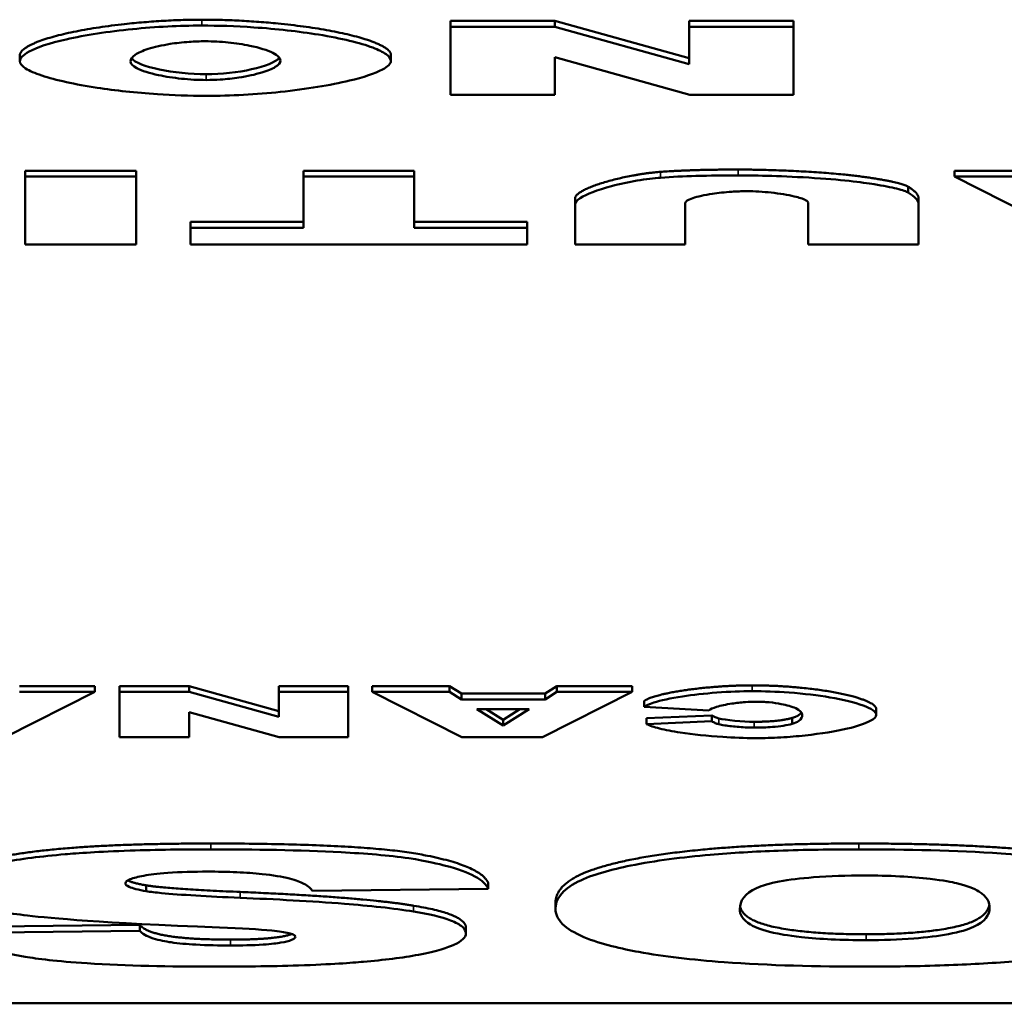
# Model space of a CAD drawing. Header units: inches. Extents: x 23.7 to 69.9, y 6 to 64.2.
# Tile 144 of 158: x 59.13 to 59.46, y 46.662 to 46.992. Entities that reach past the tile are written whole.
import ezdxf

# ---------------------------------------------------------------- set-up
doc = ezdxf.new("R2010")
doc.units = ezdxf.units.IN
doc.header["$MEASUREMENT"] = 0
doc.layers.add('Visible (ANSI)', color=7, linetype='Continuous', lineweight=50)
doc.layers.add('Visible Narrow (ANSI)', color=7, linetype='Continuous', lineweight=35)

msp = doc.modelspace()

# ---------------------------------------------------------------- linework, layer by layer
at = {"layer": 'Visible (ANSI)'}
for p, q in [((59.27466, 46.99152), (59.27466, 46.98956)), ((59.27466, 46.99152), (59.30966, 46.99152)), ((59.30966, 46.99152), (59.30966, 46.98956)), ((59.30966, 46.99152), (59.3547, 46.97897)), ((59.3547, 46.99152), (59.3547, 46.98956)), ((59.3547, 46.99152), (59.38958, 46.99152)), ((59.38958, 46.99152), (59.38958, 46.98956)), ((59.30966, 46.98956), (59.27466, 46.98956)), ((59.27466, 46.98956), (59.27466, 46.96676)), ((59.3547, 46.97701), (59.30966, 46.98956)), ((59.38958, 46.98956), (59.3547, 46.98956)), ((59.3547, 46.98956), (59.3547, 46.97701)), ((59.38958, 46.96676), (59.38958, 46.98956)), ((59.13029, 46.97996), (59.13029, 46.978)), ((59.25468, 46.98013), (59.25468, 46.97817)), ((59.30966, 46.97938), (59.35493, 46.96676)), ((59.30966, 46.96676), (59.30966, 46.97938)), ((59.27466, 46.96676), (59.30966, 46.96676)), ((59.35493, 46.96676), (59.38958, 46.96676)), ((59.13208, 46.9413), (59.13208, 46.93933)), ((59.13208, 46.9413), (59.16927, 46.9413)), ((59.13208, 46.93933), (59.13208, 46.91654)), ((59.16927, 46.93933), (59.13208, 46.93933)), ((59.16927, 46.9413), (59.16927, 46.93933)), ((59.16927, 46.91654), (59.16927, 46.93933)), ((59.2254, 46.9413), (59.2254, 46.93933)), ((59.2254, 46.9413), (59.26248, 46.9413)), ((59.26248, 46.93933), (59.2254, 46.93933)), ((59.2254, 46.93933), (59.2254, 46.92218)), ((59.26248, 46.9413), (59.26248, 46.93933)), ((59.26248, 46.92218), (59.26248, 46.93933)), ((59.44357, 46.9413), (59.48238, 46.9413)), ((59.44357, 46.9413), (59.44357, 46.93933)), ((59.48238, 46.93933), (59.44357, 46.93933)), ((59.44357, 46.93933), (59.48862, 46.91654)), ((59.4281, 46.93594), (59.4281, 46.93398)), ((59.31641, 46.93208), (59.31641, 46.93012)), ((59.43156, 46.93208), (59.43156, 46.93012)), ((59.31641, 46.93012), (59.31641, 46.91654)), ((59.35337, 46.91654), (59.35337, 46.93045)), ((59.3946, 46.93045), (59.3946, 46.91654)), ((59.43156, 46.91654), (59.43156, 46.93012)), ((59.18752, 46.92414), (59.18752, 46.92218)), ((59.18752, 46.92414), (59.2254, 46.92414)), ((59.18752, 46.92218), (59.18752, 46.91654)), ((59.2254, 46.92218), (59.18752, 46.92218)), ((59.26248, 46.92414), (59.30036, 46.92414)), ((59.30036, 46.92218), (59.26248, 46.92218)), ((59.30036, 46.92414), (59.30036, 46.92218)), ((59.30036, 46.91654), (59.30036, 46.92218)), ((59.13208, 46.91654), (59.16927, 46.91654)), ((59.18752, 46.91654), (59.30036, 46.91654)), ((59.31641, 46.91654), (59.35337, 46.91654)), ((59.3946, 46.91654), (59.43156, 46.91654)), ((59.13017, 46.76855), (59.15543, 46.76855)), ((59.15543, 46.76855), (59.15543, 46.76659)), ((59.16374, 46.76855), (59.16374, 46.76659)), ((59.16374, 46.76855), (59.18707, 46.76855)), ((59.18707, 46.76855), (59.18707, 46.76659)), ((59.18707, 46.76855), (59.2171, 46.76018)), ((59.2171, 46.76855), (59.2171, 46.76659)), ((59.2171, 46.76855), (59.24036, 46.76855)), ((59.24036, 46.76855), (59.24036, 46.76659)), ((59.24844, 46.76855), (59.27431, 46.76855)), ((59.24844, 46.76855), (59.24844, 46.76659)), ((59.27431, 46.76855), (59.27431, 46.76659)), ((59.27431, 46.76855), (59.27832, 46.76603)), ((59.30642, 46.76603), (59.31035, 46.76855)), ((59.31035, 46.76855), (59.31035, 46.76659)), ((59.31035, 46.76855), (59.3356, 46.76855)), ((59.3356, 46.76855), (59.3356, 46.76659)), ((59.12532, 46.75139), (59.15543, 46.76659)), ((59.15543, 46.76659), (59.13017, 46.76659)), ((59.18707, 46.76659), (59.16374, 46.76659)), ((59.16374, 46.76659), (59.16374, 46.75139)), ((59.2171, 46.75822), (59.18707, 46.76659)), ((59.24036, 46.76659), (59.2171, 46.76659)), ((59.2171, 46.76659), (59.2171, 46.75822)), ((59.24036, 46.75139), (59.24036, 46.76659)), ((59.27431, 46.76659), (59.24844, 46.76659)), ((59.24844, 46.76659), (59.27847, 46.75139)), ((59.27832, 46.76407), (59.27431, 46.76659)), ((59.27832, 46.76603), (59.27832, 46.76407)), ((59.27832, 46.76603), (59.30642, 46.76603)), ((59.30642, 46.76407), (59.27832, 46.76407)), ((59.3055, 46.75139), (59.3356, 46.76659)), ((59.31035, 46.76659), (59.30642, 46.76407)), ((59.30642, 46.76603), (59.30642, 46.76407)), ((59.3356, 46.76659), (59.31035, 46.76659)), ((59.28348, 46.76078), (59.30103, 46.76078)), ((59.29225, 46.75532), (59.28348, 46.76078)), ((59.28663, 46.76078), (59.29225, 46.75729)), ((59.30103, 46.76078), (59.29225, 46.75532)), ((59.29225, 46.75729), (59.29787, 46.76078)), ((59.33961, 46.76358), (59.33961, 46.76161)), ((59.33961, 46.76161), (59.36124, 46.76037)), ((59.41737, 46.76091), (59.41737, 46.75895)), ((59.18707, 46.7598), (59.21726, 46.75139)), ((59.18707, 46.75139), (59.18707, 46.7598)), ((59.29225, 46.75729), (59.29225, 46.75532)), ((59.34038, 46.75781), (59.36224, 46.75874)), ((59.34038, 46.75781), (59.34038, 46.75585)), ((59.36224, 46.75874), (59.36224, 46.75677)), ((59.38919, 46.75789), (59.38919, 46.75592)), ((59.36224, 46.75677), (59.34038, 46.75585)), ((59.16374, 46.75139), (59.18707, 46.75139)), ((59.21726, 46.75139), (59.24036, 46.75139)), ((59.27847, 46.75139), (59.3055, 46.75139)), ((59.1726, 46.70179), (59.1726, 46.69983)), ((59.28732, 46.70256), (59.28732, 46.7006)), ((59.22842, 46.6999), (59.28732, 46.7006)), ((59.30984, 46.69587), (59.30984, 46.69391)), ((59.11215, 46.68783), (59.17048, 46.68849)), ((59.17048, 46.68849), (59.17048, 46.68652)), ((59.17048, 46.68652), (59.11215, 46.68586)), ((59.27981, 46.68761), (59.27981, 46.68564)), ((60.02185, 46.66224), (56.02185, 46.66224))]:
    msp.add_line(p, q, dxfattribs=at)
for points, degree in [([(59.13029, 46.97996), (59.13029, 46.98395), (59.1445, 46.98906), (59.17129, 46.99192), (59.19127, 46.99192)], 4), ([(59.19127, 46.99192), (59.21148, 46.99192), (59.23816, 46.98946), (59.25468, 46.98413), (59.25468, 46.98013)], 4), ([(59.16771, 46.97897), (59.1699, 46.97611), (59.1821, 46.97366), (59.19277, 46.97366)], 3), ([(59.19277, 46.97366), (59.20291, 46.97366), (59.21502, 46.97614), (59.21725, 46.97919)], 3), ([(59.31641, 46.93208), (59.31641, 46.9341), (59.323, 46.9377), (59.3372, 46.94037), (59.34506, 46.94092)], 4), ([(59.34506, 46.94092), (59.3558, 46.94169), (59.37104, 46.94169)], 2), ([(59.37104, 46.94169), (59.37982, 46.94169), (59.40049, 46.94123), (59.41447, 46.93985), (59.42602, 46.9373), (59.4281, 46.93594)], 5), ([(59.4281, 46.93594), (59.43156, 46.93377), (59.43156, 46.93208)], 2), ([(59.33961, 46.76358), (59.34176, 46.7653), (59.35116, 46.76763), (59.36509, 46.76881), (59.37579, 46.76881)], 4), ([(59.37579, 46.76881), (59.38888, 46.76881), (59.40536, 46.76736), (59.41737, 46.76374), (59.41737, 46.76091)], 4), ([(59.36224, 46.75874), (59.3634, 46.75805), (59.36463, 46.75773)], 2), ([(59.36463, 46.75773), (59.36671, 46.75719), (59.37271, 46.7566), (59.37641, 46.7566)], 3), ([(59.37641, 46.7566), (59.38473, 46.7566), (59.38919, 46.75789)], 2), ([(59.38919, 46.75789), (59.39157, 46.75855), (59.39228, 46.75976)], 2), ([(59.10561, 46.70278), (59.10561, 46.70644), (59.12697, 46.71262), (59.16509, 46.7158), (59.19435, 46.7158)], 2), ([(59.19435, 46.7158), (59.24536, 46.7158), (59.28482, 46.70834), (59.28732, 46.70256)], 2), ([(59.30984, 46.69587), (59.30984, 46.70253), (59.33352, 46.71105), (59.37818, 46.7158), (59.41148, 46.7158)], 2), ([(59.41148, 46.7158), (59.44517, 46.7158), (59.48963, 46.7117), (59.51716, 46.70282), (59.51716, 46.69616)], 2), ([(59.16648, 46.70346), (59.16804, 46.70256), (59.1726, 46.70179)], 2), ([(59.1726, 46.70179), (59.17933, 46.70062), (59.20416, 46.69956)], 2), ([(59.20416, 46.69956), (59.24497, 46.69785), (59.2623, 46.69496)], 2), ([(59.2623, 46.69496), (59.27981, 46.69207), (59.27981, 46.68761)], 2), ([(59.17048, 46.68849), (59.17279, 46.68593), (59.1878, 46.68359), (59.20089, 46.68359)], 2)]:
    msp.add_open_spline(points, degree=degree, dxfattribs=at)
for points, degree, knots in [([(59.19127, 46.98995), (59.18746, 46.98995), (59.1836, 46.98984), (59.17583, 46.98944), (59.17186, 46.98913), (59.15993, 46.98796), (59.15218, 46.98678), (59.14019, 46.98405), (59.13598, 46.98264), (59.1313, 46.98009), (59.13029, 46.979), (59.13029, 46.978)], 3, [-0.199539, -0.199539, -0.199539, -0.199539, -0.17544, -0.17544, -0.1488824, -0.1488824, -0.0909814, -0.0909814, -0.0401741, -0.0401741, 0, 0, 0, 0]), ([(59.25468, 46.97817), (59.25468, 46.97889), (59.25407, 46.97963), (59.25201, 46.9811), (59.25046, 46.98185), (59.24436, 46.98414), (59.23816, 46.98566), (59.22373, 46.988), (59.21629, 46.98883), (59.20259, 46.98976), (59.19665, 46.98995), (59.19127, 46.98995)], 3, [-0.1995184, -0.1995184, -0.1995184, -0.1995184, -0.1756782, -0.1756782, -0.1496219, -0.1496219, -0.0914427, -0.0914427, -0.0409581, -0.0409581, 0, 0, 0, 0]), ([(59.16737, 46.97791), (59.16737, 46.97868), (59.1679, 46.97944), (59.16996, 46.98086), (59.1714, 46.98151), (59.17538, 46.98278), (59.17789, 46.98335), (59.18257, 46.98408), (59.18474, 46.98433), (59.1888, 46.98462), (59.1906, 46.98469), (59.19243, 46.98469)], 3, [-0.1103108, -0.1103108, -0.1103108, -0.1103108, -0.0839154, -0.0839154, -0.0598162, -0.0598162, -0.0329238, -0.0329238, -0.0139063, -0.0139063, 0, 0, 0, 0]), ([(59.19243, 46.98469), (59.19373, 46.98469), (59.19501, 46.98465), (59.1976, 46.98451), (59.19889, 46.98441), (59.20265, 46.98403), (59.20512, 46.98366), (59.21056, 46.98254), (59.21328, 46.98171), (59.21673, 46.97996), (59.21761, 46.97909), (59.21761, 46.97821)], 3, [-0.1300342, -0.1300342, -0.1300342, -0.1300342, -0.117211, -0.117211, -0.1035279, -0.1035279, -0.0751186, -0.0751186, -0.0351666, -0.0351666, 0, 0, 0, 0]), ([(59.13029, 46.978), (59.13029, 46.97718), (59.131, 46.97637), (59.13352, 46.97476), (59.13538, 46.97396), (59.1423, 46.97166), (59.14881, 46.97024), (59.16223, 46.96819), (59.16911, 46.96742), (59.18162, 46.96658), (59.18712, 46.96637), (59.19266, 46.96637)], 3, [-0.2402013, -0.2402013, -0.2402013, -0.2402013, -0.2074165, -0.2074165, -0.1729462, -0.1729462, -0.1010017, -0.1010017, -0.0421887, -0.0421887, 0, 0, 0, 0]), ([(59.19277, 46.9717), (59.19137, 46.9717), (59.18998, 46.97174), (59.1872, 46.97189), (59.18581, 46.97201), (59.18177, 46.97243), (59.17913, 46.97284), (59.17377, 46.97398), (59.17123, 46.97477), (59.16815, 46.97637), (59.16737, 46.97714), (59.16737, 46.97791)], 3, [-0.1245162, -0.1245162, -0.1245162, -0.1245162, -0.1113733, -0.1113733, -0.0973313, -0.0973313, -0.0681394, -0.0681394, -0.0309913, -0.0309913, 0, 0, 0, 0]), ([(59.19266, 46.96637), (59.19691, 46.96637), (59.20113, 46.9665), (59.20951, 46.96696), (59.21367, 46.9673), (59.22641, 46.96865), (59.23445, 46.96998), (59.24544, 46.97261), (59.24939, 46.97389), (59.25363, 46.97618), (59.25468, 46.97717), (59.25468, 46.97817)], 3, [-0.240598, -0.240598, -0.240598, -0.240598, -0.2082413, -0.2082413, -0.1741981, -0.1741981, -0.0974146, -0.0974146, -0.0400493, -0.0400493, 0, 0, 0, 0]), ([(59.21761, 46.97821), (59.21761, 46.97749), (59.21701, 46.97676), (59.21485, 46.97541), (59.21333, 46.97478), (59.20918, 46.97353), (59.20652, 46.97296), (59.20181, 46.97225), (59.19971, 46.97201), (59.19596, 46.97176), (59.19437, 46.9717), (59.19277, 46.9717)], 3, [-0.1063838, -0.1063838, -0.1063838, -0.1063838, -0.0813505, -0.0813505, -0.0576836, -0.0576836, -0.0302523, -0.0302523, -0.0121924, -0.0121924, 0, 0, 0, 0]), ([(59.34506, 46.93896), (59.3429, 46.93881), (59.34016, 46.93848), (59.33436, 46.93749), (59.33144, 46.93687), (59.32384, 46.93488), (59.32019, 46.93346), (59.31696, 46.93136), (59.31641, 46.93067), (59.31641, 46.93012)], 3, [-0.104953, -0.104953, -0.104953, -0.104953, -0.0817004, -0.0817004, -0.059759, -0.059759, -0.022095, -0.022095, 0, 0, 0, 0]), ([(59.37104, 46.93973), (59.36634, 46.93973), (59.36157, 46.93967), (59.35289, 46.93942), (59.34888, 46.93923), (59.34506, 46.93896)], 3, [-0.06692398, -0.06692398, -0.06692398, -0.06692398, -0.03109684, -0.03109684, 0, 0, 0, 0]), ([(59.4281, 46.93398), (59.42756, 46.93433), (59.42622, 46.9348), (59.42234, 46.93576), (59.41985, 46.93626), (59.4126, 46.93741), (59.40565, 46.93832), (59.38467, 46.93959), (59.3754, 46.93973), (59.37104, 46.93973)], 3, [-0.1276942, -0.1276942, -0.1276942, -0.1276942, -0.0972315, -0.0972315, -0.0693385, -0.0693385, -0.0332056, -0.0332056, 0, 0, 0, 0]), ([(59.35337, 46.93045), (59.35337, 46.93073), (59.35361, 46.93101), (59.35446, 46.93156), (59.35508, 46.93183), (59.35747, 46.93265), (59.3598, 46.93316), (59.36438, 46.93385), (59.36659, 46.93409), (59.37053, 46.93435), (59.37223, 46.93442), (59.37393, 46.93442)], 3, [-0.08031026, -0.08031026, -0.08031026, -0.08031026, -0.06903674, -0.06903674, -0.0572899, -0.0572899, -0.0317823, -0.0317823, -0.0129652, -0.0129652, 0, 0, 0, 0]), ([(59.37393, 46.93442), (59.37532, 46.93442), (59.3767, 46.93438), (59.37945, 46.93422), (59.38081, 46.93411), (59.38507, 46.93366), (59.38779, 46.93321), (59.39149, 46.93232), (59.39283, 46.93189), (59.39425, 46.93112), (59.3946, 46.93078), (59.3946, 46.93045)], 3, [-0.08050715, -0.08050715, -0.08050715, -0.08050715, -0.06991661, -0.06991661, -0.05874587, -0.05874587, -0.03281405, -0.03281405, -0.0134246, -0.0134246, 0, 0, 0, 0]), ([(59.43156, 46.93012), (59.43156, 46.93072), (59.43123, 46.93133), (59.43008, 46.93262), (59.42917, 46.93331), (59.4281, 46.93398)], 3, [-0.05228106, -0.05228106, -0.05228106, -0.05228106, -0.02807053, -0.02807053, 0, 0, 0, 0]), ([(59.37579, 46.76685), (59.3722, 46.76685), (59.36814, 46.7667), (59.35982, 46.76608), (59.3559, 46.76563), (59.34835, 46.76447), (59.34507, 46.76375), (59.3412, 46.76253), (59.34014, 46.76204), (59.33961, 46.76161)], 3, [-0.08772328, -0.08772328, -0.08772328, -0.08772328, -0.06556865, -0.06556865, -0.04362797, -0.04362797, -0.01778882, -0.01778882, 0, 0, 0, 0]), ([(59.41737, 46.75895), (59.41737, 46.75947), (59.41692, 46.75999), (59.41542, 46.76103), (59.4143, 46.76156), (59.41019, 46.76307), (59.40636, 46.764), (59.39783, 46.76546), (59.39318, 46.76603), (59.38389, 46.7667), (59.37971, 46.76685), (59.37579, 46.76685)], 3, [-0.142372, -0.142372, -0.142372, -0.142372, -0.1243528, -0.1243528, -0.1049671, -0.1049671, -0.0653719, -0.0653719, -0.0298163, -0.0298163, 0, 0, 0, 0]), ([(59.36124, 46.76037), (59.36172, 46.7608), (59.36267, 46.76122), (59.36522, 46.76201), (59.36698, 46.7624), (59.37035, 46.76291), (59.37187, 46.76308), (59.37468, 46.76328), (59.37592, 46.76332), (59.37718, 46.76332)], 3, [-0.05983602, -0.05983602, -0.05983602, -0.05983602, -0.04235144, -0.04235144, -0.0227604, -0.0227604, -0.0095816, -0.0095816, 0, 0, 0, 0]), ([(59.37718, 46.76332), (59.3779, 46.76332), (59.37861, 46.76331), (59.38005, 46.76324), (59.38076, 46.76319), (59.38294, 46.76298), (59.3843, 46.76278), (59.38742, 46.76219), (59.38912, 46.7617), (59.39175, 46.76048), (59.39258, 46.75973), (59.39258, 46.75892)], 3, [-0.09659888, -0.09659888, -0.09659888, -0.09659888, -0.08876583, -0.08876583, -0.08052556, -0.08052556, -0.06231872, -0.06231872, -0.03255838, -0.03255838, 0, 0, 0, 0]), ([(59.37695, 46.75113), (59.37979, 46.75113), (59.38261, 46.75121), (59.38819, 46.75152), (59.39094, 46.75175), (59.39893, 46.75261), (59.40382, 46.75341), (59.41097, 46.75509), (59.41367, 46.75596), (59.41663, 46.75754), (59.41737, 46.75824), (59.41737, 46.75895)], 3, [-0.1588663, -0.1588663, -0.1588663, -0.1588663, -0.1372239, -0.1372239, -0.1145836, -0.1145836, -0.0674552, -0.0674552, -0.0283716, -0.0283716, 0, 0, 0, 0]), ([(59.39258, 46.75892), (59.39258, 46.75824), (59.3923, 46.75749), (59.39084, 46.75651), (59.39017, 46.7562), (59.38919, 46.75592)], 3, [-0.04060203, -0.04060203, -0.04060203, -0.04060203, -0.01324019, -0.01324019, 0, 0, 0, 0]), ([(59.34038, 46.75585), (59.34133, 46.75531), (59.34288, 46.7548), (59.3467, 46.75385), (59.3491, 46.7534), (59.35587, 46.75236), (59.36081, 46.75183), (59.36946, 46.75127), (59.37322, 46.75113), (59.37695, 46.75113)], 3, [-0.1175077, -0.1175077, -0.1175077, -0.1175077, -0.0946571, -0.0946571, -0.0694909, -0.0694909, -0.0284345, -0.0284345, 0, 0, 0, 0]), ([(59.36463, 46.75576), (59.36416, 46.75589), (59.36375, 46.75604), (59.36297, 46.75637), (59.36258, 46.75657), (59.36224, 46.75677)], 3, [-0.01444909, -0.01444909, -0.01444909, -0.01444909, -0.00832697, -0.00832697, 0, 0, 0, 0]), ([(59.37641, 46.75464), (59.37498, 46.75464), (59.37321, 46.75472), (59.36968, 46.755), (59.36794, 46.75519), (59.36577, 46.75552), (59.3651, 46.75564), (59.36463, 46.75576)], 3, [-0.02672414, -0.02672414, -0.02672414, -0.02672414, -0.01638432, -0.01638432, -0.00606086, -0.00606086, 0, 0, 0, 0]), ([(59.38919, 46.75592), (59.38835, 46.75568), (59.38737, 46.75546), (59.38511, 46.7551), (59.38389, 46.75496), (59.3806, 46.7547), (59.37852, 46.75464), (59.37641, 46.75464)], 3, [-0.03869246, -0.03869246, -0.03869246, -0.03869246, -0.0270969, -0.0270969, -0.01608793, -0.01608793, 0, 0, 0, 0]), ([(59.19435, 46.71384), (59.18535, 46.71384), (59.17613, 46.71372), (59.15661, 46.71307), (59.14959, 46.71255), (59.13758, 46.71152), (59.13047, 46.71063), (59.11705, 46.70806), (59.11281, 46.70656), (59.10718, 46.704), (59.10561, 46.70244), (59.10561, 46.70082)], 3, [-0.1860868, -0.1860868, -0.1860868, -0.1860868, -0.1693712, -0.1693712, -0.1492758, -0.1492758, -0.1111652, -0.1111652, -0.0649681, -0.0649681, 0, 0, 0, 0]), ([(59.28732, 46.7006), (59.2867, 46.70203), (59.28527, 46.70343), (59.28041, 46.70606), (59.27718, 46.70725), (59.27088, 46.70891), (59.26679, 46.70995), (59.25403, 46.71181), (59.24602, 46.71245), (59.22421, 46.71362), (59.20858, 46.71384), (59.19435, 46.71384)], 3, [-0.4654095, -0.4654095, -0.4654095, -0.4654095, -0.3446019, -0.3446019, -0.2304385, -0.2304385, -0.1721307, -0.1721307, -0.1084175, -0.1084175, 0, 0, 0, 0]), ([(59.41148, 46.71384), (59.40247, 46.71384), (59.39336, 46.7137), (59.37665, 46.7131), (59.36897, 46.71266), (59.35254, 46.71122), (59.34315, 46.71003), (59.32877, 46.70713), (59.32217, 46.70541), (59.31171, 46.70016), (59.30984, 46.69696), (59.30984, 46.69391)], 3, [-0.5784243, -0.5784243, -0.5784243, -0.5784243, -0.4607074, -0.4607074, -0.3563236, -0.3563236, -0.2246714, -0.2246714, -0.1222683, -0.1222683, 0, 0, 0, 0]), ([(59.51716, 46.6942), (59.51716, 46.69601), (59.51639, 46.69784), (59.51283, 46.70119), (59.51026, 46.70273), (59.50224, 46.70586), (59.49563, 46.70772), (59.47756, 46.71089), (59.46793, 46.71184), (59.44418, 46.71349), (59.42744, 46.71384), (59.41148, 46.71384)], 3, [-0.3851353, -0.3851353, -0.3851353, -0.3851353, -0.3191755, -0.3191755, -0.260546, -0.260546, -0.1924308, -0.1924308, -0.121625, -0.121625, 0, 0, 0, 0]), ([(59.16567, 46.70246), (59.16567, 46.7027), (59.16579, 46.70293), (59.16632, 46.70338), (59.16671, 46.7036), (59.16833, 46.70427), (59.16996, 46.70467), (59.1738, 46.70536), (59.17626, 46.70571), (59.18407, 46.70627), (59.1887, 46.70638), (59.19319, 46.70638)], 3, [-0.1199457, -0.1199457, -0.1199457, -0.1199457, -0.1063301, -0.1063301, -0.0928068, -0.0928068, -0.0635414, -0.0635414, -0.0342188, -0.0342188, 0, 0, 0, 0]), ([(59.19319, 46.70638), (59.19651, 46.70638), (59.19983, 46.70632), (59.20601, 46.70604), (59.20883, 46.70585), (59.21509, 46.70519), (59.21815, 46.70469), (59.22072, 46.70407)], 3, [-0.07975348, -0.07975348, -0.07975348, -0.07975348, -0.05449416, -0.05449416, -0.03144363, -0.03144363, 0, 0, 0, 0]), ([(59.37163, 46.69376), (59.37163, 46.69659), (59.37325, 46.69905), (59.37916, 46.70174), (59.38154, 46.70243), (59.38818, 46.70368), (59.392, 46.70415), (59.40174, 46.7049), (59.40757, 46.70506), (59.4134, 46.70506)], 3, [-0.1896024, -0.1896024, -0.1896024, -0.1896024, -0.1155441, -0.1155441, -0.0799758, -0.0799758, -0.0444699, -0.0444699, 0, 0, 0, 0]), ([(59.4134, 46.70506), (59.41741, 46.70506), (59.42142, 46.70498), (59.42889, 46.70461), (59.43228, 46.70434), (59.43995, 46.70344), (59.4428, 46.70283), (59.44779, 46.7017), (59.45018, 46.70072), (59.45455, 46.69801), (59.45537, 46.69605), (59.45537, 46.69427)], 3, [-0.1552026, -0.1552026, -0.1552026, -0.1552026, -0.1423617, -0.1423617, -0.1304881, -0.1304881, -0.1134625, -0.1134625, -0.0714503, -0.0714503, 0, 0, 0, 0]), ([(59.1726, 46.69983), (59.17135, 46.70004), (59.17019, 46.70027), (59.16828, 46.70076), (59.1675, 46.70101), (59.16608, 46.70165), (59.16567, 46.70205), (59.16567, 46.70246)], 3, [-0.04086772, -0.04086772, -0.04086772, -0.04086772, -0.02813448, -0.02813448, -0.01656236, -0.01656236, 0, 0, 0, 0]), ([(59.22072, 46.70407), (59.22284, 46.70355), (59.22438, 46.70294), (59.22695, 46.70155), (59.22785, 46.70071), (59.22842, 46.6999)], 3, [-0.0591236, -0.0591236, -0.0591236, -0.0591236, -0.03271839, -0.03271839, 0, 0, 0, 0]), ([(59.10561, 46.70082), (59.10561, 46.69969), (59.1064, 46.69858), (59.10965, 46.69658), (59.11208, 46.69554), (59.12036, 46.69339), (59.12631, 46.69244), (59.14136, 46.69067), (59.15652, 46.6893), (59.19723, 46.68762)], 3, [-0.9993053, -0.9993053, -0.9993053, -0.9993053, -0.7635292, -0.7635292, -0.5624344, -0.5624344, -0.3175496, -0.3175496, 0, 0, 0, 0]), ([(59.20416, 46.6976), (59.19333, 46.69806), (59.18398, 46.69859), (59.17589, 46.69937), (59.17401, 46.69958), (59.1726, 46.69983)], 3, [-0.06130892, -0.06130892, -0.06130892, -0.06130892, -0.01464474, -0.01464474, 0, 0, 0, 0]), ([(59.2623, 46.69299), (59.25566, 46.6941), (59.24722, 46.69495), (59.2281, 46.69646), (59.21578, 46.69711), (59.20416, 46.6976)], 3, [-0.1575854, -0.1575854, -0.1575854, -0.1575854, -0.0906523, -0.0906523, 0, 0, 0, 0]), ([(59.37172, 46.69483), (59.3726, 46.69014), (59.39435, 46.68538), (59.41398, 46.68538)], 2, [0.084975, 0.084975, 0.084975, 1, 2, 2, 2]), ([(59.41398, 46.68538), (59.43265, 46.68538), (59.45438, 46.6902), (59.45528, 46.69525)], 2, [0, 0, 0, 1, 1.913075, 1.913075, 1.913075]), ([(59.27981, 46.68564), (59.27981, 46.68642), (59.27942, 46.68719), (59.27769, 46.68866), (59.27643, 46.68935), (59.27167, 46.69116), (59.26743, 46.69215), (59.2623, 46.69299)], 3, [-0.1122514, -0.1122514, -0.1122514, -0.1122514, -0.0812556, -0.0812556, -0.0517516, -0.0517516, 0, 0, 0, 0]), ([(59.30984, 46.69391), (59.30984, 46.6922), (59.31054, 46.69049), (59.31375, 46.6873), (59.31607, 46.68583), (59.32515, 46.68202), (59.33235, 46.68046), (59.34604, 46.67795), (59.35565, 46.67683), (59.38133, 46.67493), (59.39772, 46.67453), (59.41379, 46.67453)], 3, [-0.33721, -0.33721, -0.33721, -0.33721, -0.3003307, -0.3003307, -0.2671462, -0.2671462, -0.2098487, -0.2098487, -0.1224121, -0.1224121, 0, 0, 0, 0]), ([(59.41398, 46.68341), (59.41005, 46.68341), (59.40611, 46.68349), (59.39877, 46.68383), (59.39542, 46.68408), (59.38755, 46.68495), (59.38455, 46.68556), (59.37936, 46.6867), (59.37691, 46.68764), (59.37248, 46.69024), (59.37163, 46.69207), (59.37163, 46.69376)], 3, [-0.1543748, -0.1543748, -0.1543748, -0.1543748, -0.1407993, -0.1407993, -0.1282905, -0.1282905, -0.1093867, -0.1093867, -0.0678725, -0.0678725, 0, 0, 0, 0]), ([(59.41379, 46.67453), (59.42265, 46.67453), (59.43156, 46.67466), (59.44814, 46.67525), (59.45582, 46.67567), (59.476, 46.67735), (59.48468, 46.67871), (59.4988, 46.68147), (59.50493, 46.68331), (59.51502, 46.68817), (59.51716, 46.6912), (59.51716, 46.6942)], 3, [-0.3524613, -0.3524613, -0.3524613, -0.3524613, -0.3113787, -0.3113787, -0.2742855, -0.2742855, -0.2092964, -0.2092964, -0.1201929, -0.1201929, 0, 0, 0, 0]), ([(59.45537, 46.69427), (59.45537, 46.69184), (59.45388, 46.68959), (59.44804, 46.68695), (59.44547, 46.68617), (59.4382, 46.68481), (59.43434, 46.68432), (59.42487, 46.68358), (59.41947, 46.68341), (59.41398, 46.68341)], 3, [-0.2039692, -0.2039692, -0.2039692, -0.2039692, -0.1195103, -0.1195103, -0.0779546, -0.0779546, -0.041822, -0.041822, 0, 0, 0, 0]), ([(59.11215, 46.68586), (59.11328, 46.68412), (59.1156, 46.68239), (59.12295, 46.67968), (59.12699, 46.67868), (59.13606, 46.67718), (59.14249, 46.67632), (59.16597, 46.67479), (59.18089, 46.67453), (59.19473, 46.67453)], 3, [-0.4418767, -0.4418767, -0.4418767, -0.4418767, -0.2957437, -0.2957437, -0.1886322, -0.1886322, -0.1054557, -0.1054557, 0, 0, 0, 0]), ([(59.20089, 46.68162), (59.197, 46.68162), (59.19303, 46.6817), (59.18631, 46.68208), (59.1835, 46.68233), (59.17925, 46.68294), (59.177, 46.68334), (59.17262, 46.68477), (59.17126, 46.68565), (59.17048, 46.68652)], 3, [-0.1640096, -0.1640096, -0.1640096, -0.1640096, -0.1097308, -0.1097308, -0.0662085, -0.0662085, -0.0353979, -0.0353979, 0, 0, 0, 0]), ([(59.19473, 46.67453), (59.20427, 46.67453), (59.21427, 46.67463), (59.23476, 46.67529), (59.24146, 46.67581), (59.25224, 46.67676), (59.25858, 46.67752), (59.27034, 46.67972), (59.27375, 46.68095), (59.27847, 46.68308), (59.27981, 46.68434), (59.27981, 46.68564)], 3, [-0.1622541, -0.1622541, -0.1622541, -0.1622541, -0.1455565, -0.1455565, -0.1259062, -0.1259062, -0.0926284, -0.0926284, -0.0524969, -0.0524969, 0, 0, 0, 0]), ([(59.19723, 46.68762), (59.20446, 46.68734), (59.21069, 46.68702), (59.21588, 46.68653), (59.21709, 46.68639), (59.21802, 46.68623)], 3, [-0.04433466, -0.04433466, -0.04433466, -0.04433466, -0.00964261, -0.00964261, 0, 0, 0, 0]), ([(59.20089, 46.68359), (59.21167, 46.68359), (59.22008, 46.6849), (59.22144, 46.68548)], 2, [0, 0, 0, 1, 1.531798, 1.531798, 1.531798]), ([(59.22264, 46.68462), (59.22264, 46.68442), (59.22254, 46.68422), (59.22211, 46.68383), (59.22178, 46.68365), (59.2205, 46.68314), (59.21929, 46.68284), (59.21651, 46.68237), (59.21468, 46.68211), (59.20837, 46.68169), (59.20452, 46.68162), (59.20089, 46.68162)], 3, [-0.1044389, -0.1044389, -0.1044389, -0.1044389, -0.0904726, -0.0904726, -0.0770037, -0.0770037, -0.0508227, -0.0508227, -0.0276249, -0.0276249, 0, 0, 0, 0]), ([(59.21802, 46.68623), (59.21889, 46.68609), (59.21971, 46.68594), (59.22103, 46.68562), (59.22156, 46.68546), (59.22241, 46.68507), (59.22264, 46.68485), (59.22264, 46.68462)], 3, [-0.02546429, -0.02546429, -0.02546429, -0.02546429, -0.01682909, -0.01682909, -0.00919782, -0.00919782, 0, 0, 0, 0])]:
    msp.add_open_spline(points, degree=degree, knots=knots, dxfattribs=at)
at = {"layer": 'Visible Narrow (ANSI)'}
for p, q in [((59.19127, 46.99192), (59.19127, 46.98995)), ((59.19277, 46.97366), (59.19277, 46.9717)), ((59.34506, 46.94092), (59.34506, 46.93896)), ((59.37104, 46.94169), (59.37104, 46.93973)), ((59.37579, 46.76881), (59.37579, 46.76685)), ((59.36463, 46.75773), (59.36463, 46.75576)), ((59.37641, 46.7566), (59.37641, 46.75464)), ((59.19435, 46.7158), (59.19435, 46.71384)), ((59.41148, 46.7158), (59.41148, 46.71384)), ((59.20416, 46.69956), (59.20416, 46.6976)), ((59.2623, 46.69496), (59.2623, 46.69299)), ((59.41398, 46.68538), (59.41398, 46.68341)), ((59.20089, 46.68359), (59.20089, 46.68162))]:
    msp.add_line(p, q, dxfattribs=at)

doc.saveas('drawing.dxf')
